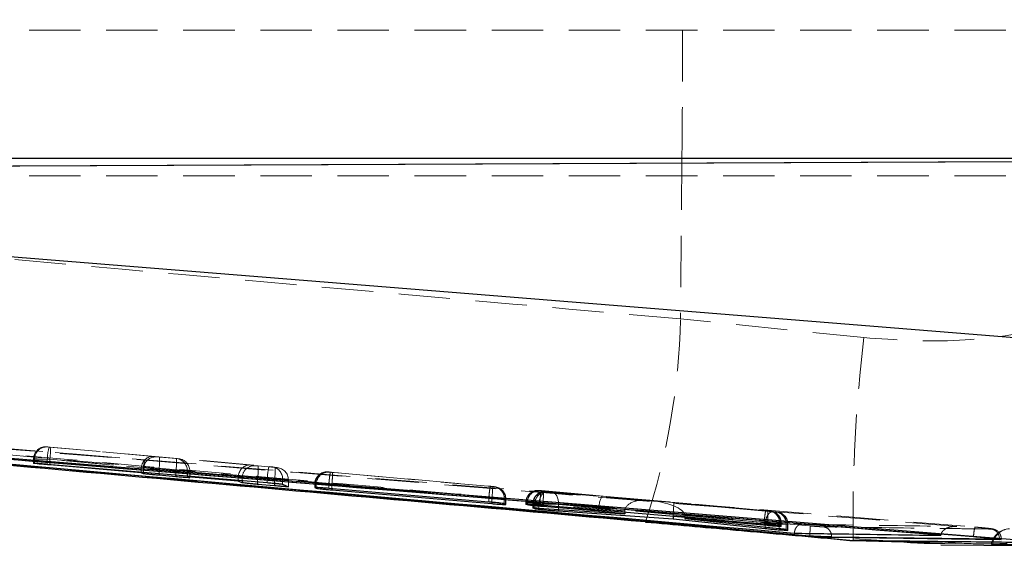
# Model space of a CAD drawing. Header units: millimetres. Extents: x 32 to 406, y 43 to 290.
# Tile 8 of 21: x 225 to 250, y 109 to 122. Entities that reach past the tile are written whole.
import ezdxf

# ---------------------------------------------------------------- set-up
doc = ezdxf.new("R2010")
doc.units = ezdxf.units.MM
doc.linetypes.add('HIDDEN', pattern=[1.905, 1.27, -0.635])

msp = doc.modelspace()

# ---------------------------------------------------------------- linework, layer by layer
at = {"color": 7, "linetype": 'HIDDEN', "lineweight": 18}
for p, q in [((261.1784, 121.4092), (206.0608, 121.4092)), ((206.9724, 117.9691), (271.6181, 118.2517)), ((211.8598, 118.2366), (241.7467, 118.2366)), ((241.7467, 118.2366), (241.7086, 114.2773)), ((241.7467, 118.2366), (252.2609, 118.2366)), ((206.1705, 117.9691), (260.4876, 118.2064)), ((261.1784, 117.8092), (206.3145, 117.8092)), ((246.244, 113.8152), (241.7086, 114.2773)), ((212.9714, 112.0445), (228.4827, 110.7983)), ((213.2982, 112.0189), (228.4827, 110.7983)), ((226.0544, 111.1187), (226.111, 111.1139)), ((226.0775, 111.1151), (226.0544, 111.1187)), ((226.1407, 111.1093), (226.0775, 111.1151)), ((226.111, 111.1139), (231.5451, 110.6321)), ((228.6992, 110.8825), (226.1407, 111.1093)), ((225.7277, 110.8199), (225.7277, 110.7177)), ((225.7283, 110.8199), (225.7283, 110.7176)), ((225.7283, 110.8199), (225.7513, 110.8163)), ((225.7513, 110.8163), (225.7513, 110.7093)), ((231.5021, 110.3333), (226.068, 110.8151)), ((226.068, 110.8151), (226.068, 110.6943)), ((226.1305, 110.8105), (228.3908, 110.6101)), ((226.1305, 110.8105), (226.1305, 110.689)), ((228.4827, 110.7983), (248.9909, 109.1372)), ((228.7745, 110.8709), (228.6992, 110.8825)), ((228.8377, 110.8651), (228.7745, 110.8709)), ((229.2571, 110.8279), (228.8377, 110.8651)), ((231.0956, 110.67), (229.2383, 110.8347)), ((229.2383, 110.8347), (229.3137, 110.8231)), ((229.3002, 110.8241), (229.2571, 110.8279)), ((229.3328, 110.8208), (229.2585, 110.8322)), ((229.3137, 110.8231), (229.3002, 110.8241)), ((228.3894, 110.5811), (228.4484, 110.5721)), ((228.3894, 110.5811), (228.3894, 110.4986)), ((228.4484, 110.5721), (228.4484, 110.4936)), ((228.8276, 110.5662), (229.2469, 110.5291)), ((228.8276, 110.5662), (228.8276, 110.4617)), ((229.2469, 110.5291), (229.2469, 110.4263)), ((229.5867, 110.5242), (229.5277, 110.5333)), ((229.5277, 110.5093), (230.7872, 110.3976)), ((229.5277, 110.5093), (229.5277, 110.4026)), ((229.5867, 110.5242), (229.5867, 110.3576)), ((229.5873, 110.3574), (229.5873, 110.5242)), ((231.2103, 110.6524), (231.0956, 110.67)), ((231.2735, 110.6465), (231.2103, 110.6524)), ((231.6928, 110.6094), (231.2735, 110.6465)), ((231.5451, 110.6321), (231.6083, 110.6263)), ((231.6083, 110.6263), (231.7495, 110.6045)), ((231.6274, 110.624), (231.6272, 110.624)), ((231.7686, 110.6022), (231.6274, 110.624)), ((231.7359, 110.6056), (231.6928, 110.6094)), ((231.7495, 110.6045), (231.7359, 110.6056)), ((233.0396, 110.4942), (233.0038, 110.4997)), ((233.0038, 110.4997), (233.0058, 110.4996)), ((233.0658, 110.4945), (237.016, 110.1442)), ((237.0603, 110.1375), (233.1095, 110.4878)), ((230.7858, 110.3687), (230.8842, 110.3535)), ((230.7858, 110.3687), (230.7858, 110.2966)), ((230.8842, 110.3535), (230.8842, 110.2883)), ((231.2633, 110.3477), (231.6827, 110.3105)), ((231.2633, 110.3477), (231.2633, 110.2564)), ((231.5021, 110.3333), (231.5021, 110.2362)), ((231.6827, 110.3105), (231.6827, 110.22)), ((231.8813, 110.3275), (231.8813, 110.1972)), ((232.0225, 110.3057), (231.8813, 110.3275)), ((232.0225, 110.3057), (232.0225, 110.1334)), ((232.023, 110.1332), (232.023, 110.3057)), ((232.6772, 110.2009), (232.6772, 110.1142)), ((232.6777, 110.2009), (232.6777, 110.1139)), ((232.6777, 110.2009), (232.7135, 110.1954)), ((232.6886, 110.2008), (232.6886, 110.1152)), ((232.7135, 110.1954), (232.7135, 110.0974)), ((236.9736, 109.8454), (233.0225, 110.1957)), ((233.0225, 110.1957), (233.0225, 110.1956)), ((233.0225, 110.1956), (233.0225, 110.092)), ((233.099, 110.189), (237.0502, 109.8387)), ((233.099, 110.189), (233.099, 110.189)), ((233.099, 110.189), (233.099, 110.0855)), ((237.0855, 110.1379), (237.1213, 110.1323)), ((237.1404, 110.13), (237.1046, 110.1355)), ((237.1213, 110.1323), (237.1201, 110.1324)), ((237.1404, 110.13), (237.1213, 110.1323)), ((238.253, 110.0372), (238.2148, 110.0431)), ((238.2148, 110.0431), (238.2174, 110.043)), ((238.2768, 110.0379), (243.8196, 109.5464)), ((239.7964, 109.9002), (238.3229, 110.0308)), ((238.4375, 110.0088), (238.3924, 110.0158)), ((238.3924, 110.0158), (238.3945, 110.0156)), ((238.3945, 110.0156), (238.4189, 110.0136)), ((238.4189, 110.0136), (240.8903, 109.8004)), ((241.5406, 109.7408), (238.5425, 109.9993)), ((235.0788, 109.7862), (240.8462, 109.2726)), ((236.9737, 109.8455), (236.9736, 109.8454)), ((236.9736, 109.8454), (236.9736, 109.7562)), ((237.0502, 109.8387), (237.0502, 109.7494)), ((237.3585, 109.839), (237.3585, 109.7148)), ((237.3943, 109.8335), (237.3585, 109.839)), ((237.3877, 109.8336), (237.3877, 109.6996)), ((237.3943, 109.8335), (237.3943, 109.6962)), ((237.3948, 109.6958), (237.3948, 109.8335)), ((237.8881, 109.7443), (237.8881, 109.7057)), ((237.8887, 109.7443), (237.8887, 109.7055)), ((237.8887, 109.7443), (237.9269, 109.7384)), ((237.9034, 109.7442), (237.9034, 109.7071)), ((237.9269, 109.7384), (237.9269, 109.6858)), ((238.0657, 109.717), (238.0657, 109.6122)), ((238.0663, 109.7169), (238.0663, 109.6119)), ((238.0663, 109.7169), (238.1114, 109.71)), ((238.0786, 109.7168), (238.0786, 109.6137)), ((238.1114, 109.71), (238.1114, 109.6125)), ((240.3358, 109.5319), (238.2149, 109.7148)), ((238.2149, 109.7148), (238.2149, 109.6066)), ((243.7772, 109.2476), (238.2334, 109.7391)), ((238.2334, 109.7391), (238.2334, 109.739)), ((238.2334, 109.739), (238.2334, 109.685)), ((238.3124, 109.732), (238.3124, 109.732)), ((238.3124, 109.732), (239.6893, 109.6099)), ((238.3124, 109.732), (238.3124, 109.6783)), ((240.8903, 109.8004), (239.7964, 109.9002)), ((243.8664, 109.5393), (240.8809, 109.804)), ((240.8809, 109.804), (244.0183, 109.5182)), ((243.991, 109.5175), (241.5406, 109.7408)), ((238.6946, 109.7005), (241.5284, 109.4562)), ((238.6946, 109.7005), (238.6946, 109.5736)), ((239.6886, 109.5939), (240.3358, 109.5349)), ((239.6886, 109.5939), (239.6886, 109.5625)), ((240.3358, 109.5319), (240.3358, 109.508)), ((243.8891, 109.54), (243.9273, 109.5341)), ((243.9464, 109.5318), (243.9082, 109.5377)), ((243.9273, 109.5341), (243.9255, 109.5342)), ((243.9464, 109.5318), (243.9273, 109.5341)), ((244.0498, 109.5153), (244.0919, 109.5088)), ((244.111, 109.5064), (244.0689, 109.5129)), ((244.0919, 109.5088), (244.0906, 109.5088)), ((244.111, 109.5064), (244.0919, 109.5088)), ((241.5271, 109.4261), (243.804, 109.2187)), ((241.5271, 109.4261), (241.5271, 109.4077)), ((244.1518, 109.2193), (241.815, 109.4322)), ((241.8152, 109.4215), (243.8563, 109.2405)), ((241.8152, 109.4215), (241.8152, 109.3835)), ((243.7773, 109.2476), (243.7772, 109.2476)), ((243.7772, 109.2476), (243.7772, 109.2183)), ((243.804, 109.2187), (243.8041, 109.2187)), ((243.804, 109.2187), (243.804, 109.1396)), ((243.8563, 109.2405), (243.8563, 109.2113)), ((244.1518, 109.2195), (244.1518, 109.2193)), ((244.1518, 109.2193), (244.1518, 109.1034)), ((244.1621, 109.2412), (244.1621, 109.176)), ((244.2003, 109.2353), (244.1621, 109.2412)), ((244.1903, 109.2354), (244.1903, 109.1594)), ((244.2003, 109.2353), (244.2003, 109.1536)), ((244.2008, 109.1532), (244.2008, 109.2353)), ((244.3228, 109.2164), (244.3228, 109.0802)), ((244.3649, 109.21), (244.3228, 109.2164)), ((244.3567, 109.21), (244.3567, 109.0594)), ((244.3649, 109.21), (244.3649, 109.0544)), ((244.3654, 109.054), (244.3654, 109.2099)), ((245.9828, 108.8466), (247.1425, 108.7797)), ((249.5278, 108.8475), (249.5908, 108.8467)), ((249.6349, 108.829), (249.6349, 108.8487))]:
    msp.add_line(p, q, dxfattribs=at)
at = {"color": 7, "linetype": 'Continuous', "lineweight": 25}
for p, q in [((250.8285, 118.2406), (210.3277, 118.2406)), ((210.5588, 116.992), (250.5823, 113.7677)), ((244.9018, 108.916), (213.805, 111.6991)), ((248.1429, 108.9346), (213.9699, 111.7182)), ((225.7513, 110.7093), (225.7283, 110.7176)), ((226.068, 110.6943), (231.5021, 110.2362)), ((228.3894, 110.4793), (226.1305, 110.6717)), ((228.3894, 110.4986), (228.3894, 110.4793)), ((228.4484, 110.4555), (228.3894, 110.4793)), ((228.4484, 110.4936), (228.4484, 110.4555)), ((229.2469, 110.3802), (228.8276, 110.4164)), ((229.5277, 110.4026), (229.5277, 110.3823)), ((229.5277, 110.3823), (229.5867, 110.3576)), ((230.7858, 110.2752), (229.5277, 110.3823)), ((230.7858, 110.2966), (230.7858, 110.2752)), ((230.8842, 110.2319), (230.7858, 110.2752)), ((230.8842, 110.2883), (230.8842, 110.2319)), ((231.6827, 110.1554), (231.2633, 110.1918)), ((231.8813, 110.1972), (232.0225, 110.1334)), ((232.6886, 110.1152), (232.6777, 110.1139)), ((232.6777, 110.1139), (232.7135, 110.0974)), ((236.9736, 109.7562), (233.0225, 110.092)), ((233.099, 110.0567), (237.0502, 109.717)), ((237.3943, 109.6962), (237.3585, 109.7148)), ((237.8887, 109.7055), (237.9034, 109.7071)), ((237.9269, 109.6858), (237.8887, 109.7055)), ((237.3877, 109.6946), (237.3943, 109.6962)), ((238.0663, 109.6119), (238.0786, 109.6137)), ((238.1114, 109.5873), (238.0663, 109.6119)), ((238.2149, 109.6066), (240.3358, 109.4608)), ((238.2334, 109.685), (243.7772, 109.2183)), ((239.6886, 109.5273), (238.3124, 109.6443)), ((241.5271, 109.3345), (238.6946, 109.5289)), ((239.6886, 109.5625), (239.6886, 109.5273)), ((240.3358, 109.4608), (239.6886, 109.5273)), ((240.3358, 109.508), (240.3358, 109.4608)), ((240.8341, 109.2718), (245.9882, 108.8102)), ((240.8476, 109.2682), (240.8341, 109.2718)), ((241.5271, 109.4077), (241.5271, 109.3345)), ((243.804, 109.0946), (241.5271, 109.3345)), ((241.8152, 109.3835), (241.8152, 109.3465)), ((241.8152, 109.3465), (244.1518, 109.1034)), ((243.8563, 109.1728), (241.8152, 109.3465)), ((244.1621, 109.176), (244.2003, 109.1536)), ((244.2003, 109.1536), (244.1903, 109.1515)), ((244.3228, 109.0802), (244.3649, 109.0544)), ((244.3649, 109.0544), (244.3567, 109.0523)), ((250.7688, 108.7577), (247.3915, 109.0305)), ((247.3915, 109.0305), (248.949, 108.9041)), ((244.9018, 108.9235), (244.9018, 108.9159)), ((245.4453, 108.9009), (245.4453, 108.8789)), ((249.5908, 108.826), (245.4453, 108.8789)), ((245.9882, 108.8102), (248.496, 108.7439)), ((248.1438, 108.9422), (248.1429, 108.9346)), ((249.5908, 108.8467), (249.5908, 108.826)), ((248.1428, 108.6998), (252.8432, 108.6633))]:
    msp.add_line(p, q, dxfattribs=at)
at = {"color": 8, "linetype": 'Continuous', "lineweight": 25}
for p, q in [((226.1305, 110.689), (226.1305, 110.6717)), ((228.8276, 110.4617), (228.8276, 110.4164)), ((229.2469, 110.4263), (229.2469, 110.3802)), ((231.2633, 110.2564), (231.2633, 110.1918)), ((231.6827, 110.22), (231.6827, 110.1554)), ((233.099, 110.0855), (233.099, 110.0567)), ((237.0502, 109.7494), (237.0502, 109.717)), ((237.3877, 109.6996), (237.3877, 109.6946)), ((238.1114, 109.6125), (238.1114, 109.5873)), ((238.3124, 109.6783), (238.3124, 109.6443)), ((238.6946, 109.5736), (238.6946, 109.5289)), ((243.804, 109.1396), (243.804, 109.0946)), ((243.8563, 109.2113), (243.8563, 109.1728)), ((244.1903, 109.1594), (244.1903, 109.1515)), ((244.3567, 109.0594), (244.3567, 109.0523)), ((245.4453, 108.9009), (249.5278, 108.8475)), ((245.9804, 108.8082), (245.9882, 108.8102))]:
    msp.add_line(p, q, dxfattribs=at)
at = {"color": 7, "linetype": 'Continuous', "lineweight": 25, "flags": 128}
for points in [[(228.4412, 110.5671), (227.9955, 110.6032), (226.0614, 110.76), (218.3249, 111.387), (213.2578, 111.7973)], [(247.3915, 109.0305), (246.5746, 109.0967), (238.838, 109.724), (228.4412, 110.5671)]]:
    msp.add_lwpolyline(points, dxfattribs=at)
at = {"color": 7, "linetype": 'HIDDEN', "lineweight": 18, "flags": 128}
for points in [[(238.4189, 110.0136), (238.3828, 110.0108), (238.3471, 109.9958), (238.3132, 109.9692), (238.2826, 109.9322), (238.2565, 109.8862), (238.236, 109.8331), (238.222, 109.7752), (238.2149, 109.7148)], [(238.5425, 109.9993), (238.5754, 109.9908), (238.6062, 109.972), (238.6338, 109.9434), (238.6572, 109.9062), (238.6755, 109.8615), (238.6881, 109.8112), (238.6946, 109.7568), (238.6946, 109.7005)], [(254.0367, 108.6831), (253.6789, 108.6851), (252.2375, 108.6937), (249.4172, 108.7113)]]:
    msp.add_lwpolyline(points, dxfattribs=at)
at = {"color": 7, "linetype": 'HIDDEN', "lineweight": 18}
for centre, radius, start, end in [((-89.7432, 121.4092), 331.5051, 359.451663, 0.548337), ((224.6062, 114.6385), 17.1062, 341.70329, 358.78981), ((281.8684, 109.4298), 35.8934, 172.98213, 180.99227), ((226.0281, 110.82), 0.2999, 84.9835, 180.01633), ((226.0512, 110.8164), 0.2999, 84.98329, 180.01633), ((227.4535, 110.7682), 1.3862, 165.56166, 178.06446), ((224.7541, 111.0067), 1.3904, 351.88932, 4.23444), ((229.0623, 110.5748), 0.6212, 158.91411, 180.7154), ((228.7483, 110.5721), 0.2999, 84.98329, 180.01712), ((227.4458, 110.7629), 1.3957, 351.90099, 4.19879), ((227.8646, 110.7257), 1.3962, 351.90407, 4.19743), ((229.2871, 110.5246), 0.2997, 359.93139, 84.89749), ((231.1841, 110.3536), 0.2999, 84.98301, 180.0174), ((229.8816, 110.5443), 1.3956, 351.9005, 4.19929), ((232.888, 110.2864), 1.3867, 165.56446, 178.06327), ((231.5817, 110.3278), 0.2996, 359.93046, 84.8977), ((230.3014, 110.5071), 1.3952, 351.89872, 4.20106), ((231.7228, 110.3061), 0.2996, 359.93134, 84.89682), ((232.9776, 110.201), 0.2999, 84.98505, 180.01734), ((232.9846, 110.2044), 0.296, 85.90472, 180.69049), ((233.0134, 110.1955), 0.2999, 84.98231, 180.01546), ((235.6747, 110.0348), 1.3894, 351.88504, 4.23866), ((237.0588, 109.8394), 0.2997, 359.93483, 84.89664), ((237.091, 109.8371), 0.2967, 359.31692, 84.36317), ((237.0946, 109.8338), 0.2997, 359.93676, 81.2032), ((238.1886, 109.7444), 0.2999, 84.98514, 180.01747), ((238.1981, 109.7489), 0.2948, 86.25156, 180.91036), ((238.2268, 109.7385), 0.2999, 84.98424, 180.01375), ((238.3662, 109.717), 0.2999, 84.98722, 180.01518), ((238.3741, 109.7208), 0.2955, 86.04141, 180.77906), ((238.4113, 109.7101), 0.2999, 84.98215, 180.01669), ((242.479, 109.4367), 1.3912, 351.89329, 4.23035), ((243.8624, 109.2416), 0.2996, 359.9313, 84.89894), ((243.8952, 109.2406), 0.2951, 358.9834, 84.10702), ((243.9006, 109.2357), 0.2997, 359.93221, 81.2044), ((244.0231, 109.2168), 0.2997, 359.93348, 84.8965), ((244.0609, 109.2144), 0.2959, 359.14343, 84.22911), ((244.0652, 109.2103), 0.2997, 359.93221, 81.2044), ((249.86, 108.6106), 0.4872, 93.02858, 167.73374), ((249.8756, 108.634), 0.4648, 94.89427, 170.42103)]:
    msp.add_arc(centre, radius, start, end, dxfattribs=at)
for centre, major_axis, ratio, start_param, end_param in [((226.0877, 110.8146), (0.36, -0.0053), 0.0005927, 1.6256159, 3.1960504), ((226.1108, 110.811), (0.36, -0.0053), 0.0005927, 3.1960504, 4.7672266), ((228.6726, 110.5837), (0.0361, 0.2978), 0.9432652, 0.0338636, 1.5962717), ((229.2118, 110.5359), (0.3138, -0.038), 0.9489888, 0.1186126, 1.6011116), ((231.069, 110.3712), (0.0361, 0.2978), 0.9432652, 0.0338636, 1.5962717), ((228.689, 110.5811), (0.0002, 0.3), 0.998462, 1.4746537, 1.5713393), ((228.8079, 110.5667), (0.36, -0.0053), 0.0005927, 3.1962316, 4.767028), ((229.2273, 110.5296), (0.36, -0.0053), 0.0005927, 4.767028, 6.3378243), ((229.5113, 110.5093), (0, 0.3012), 0.0543903, 4.7124065, 4.7923157), ((231.5218, 110.3328), (0.36, -0.0053), 0.0005927, 0.054639, 1.6256159), ((231.663, 110.311), (0.36, -0.0053), 0.0005927, 4.767028, 6.3378243), ((233.0381, 110.1955), (0.361, -0.0054), 0.0006009, 2.8885862, 3.2060378), ((237.0282, 109.8394), (0.3666, -0.0059), 0.0006462, 6.0853256, 6.3327653), ((238.2486, 109.739), (0.3605, -0.0054), 0.0005965, 2.8494266, 3.2105078), ((238.4265, 109.7116), (0.3608, -0.0054), 0.0005992, 2.8730199, 3.2076783), ((238.431, 109.7112), (0.3653, -0.0058), 0.0006361, 2.2035097, 2.8511271), ((239.7698, 109.6014), (0.0269, 0.2988), 0.2697212, 0.0038831, 1.5662913), ((240.8637, 109.5016), (0.5273, -0.0468), 0.5667159, 1.5707112, 3.186711), ((240.8544, 109.5052), (0.9603, -0.0863), 0.3111368, 0.0442977, 1.5711099), ((241.514, 109.442), (0.0265, 0.2988), 0.0436402, 4.7636984, 6.2788855), ((240.1969, 109.5624), (0.5075, -0.0482), 0.5884496, 3.143825, 3.1974165), ((240.605, 109.5239), (-0.0349, 0.2992), 0.8921369, 1.4307504, 1.4407729), ((241.7852, 109.4173), (-0.0283, 0.3), 0.8548332, 1.3609713, 1.4610957), ((241.3741, 109.4591), (0.4387, -0.0693), 0.6736228, 0.1060576, 0.1416525), ((243.8371, 109.241), (0.3637, -0.0057), 0.000623, 6.0420638, 6.3459245), ((244.0015, 109.2156), (0.364, -0.0057), 0.0006249, 6.0638087, 6.344201)]:
    msp.add_ellipse(centre, major_axis=major_axis, ratio=ratio, start_param=start_param, end_param=end_param, dxfattribs=at)
for points, knots in [([(241.7086, 114.2773), (234.3538, 114.9284), (224.4744, 115.803), (214.5985, 116.7126), (212.0748, 116.945)], [0, 0, 0, 0, 0.7444505, 1, 1, 1, 1]), ([(250.8526, 114.0415), (250.1059, 113.9151), (248.589, 113.6583), (247.0337, 113.7624), (246.244, 113.8152)], [0, 0, 0, 0, 0.49224967, 1, 1, 1, 1]), ([(248.5355, 109.1527), (242.7018, 109.6287), (231.1017, 110.5751), (219.5011, 111.5146), (213.7344, 111.9816)], [0, 0, 0, 0, 0.502896, 1, 1, 1, 1]), ([(244.9093, 109.166), (237.7145, 109.8015), (227.3484, 110.717), (216.9843, 111.6557), (213.8138, 111.9428)], [0, 0, 0, 0, 0.6940825, 1, 1, 1, 1]), ([(214.153, 111.9154), (219.2536, 111.459), (229.4391, 110.5475), (239.6261, 109.6529), (244.7119, 109.2063)], [0, 0, 0, 0, 0.50076, 1, 1, 1, 1]), ([(215.2465, 111.5701), (217.9369, 111.3265), (227.8209, 110.4316), (237.7068, 109.5588), (244.9018, 108.9235)], [0, 0, 0, 0, 0.2721998, 1, 1, 1, 1]), ([(232.9176, 110.4928), (232.8954, 110.4876), (232.8433, 110.4753), (232.7686, 110.4237), (232.7071, 110.3427), (232.6752, 110.2612), (232.6806, 110.2132), (232.682, 110.2011)], [0, 0, 0, 0, 0.1664643, 0.3903153, 0.6473097, 0.9107798, 1, 1, 1, 1]), ([(233.0019, 110.5), (233.001, 110.5), (232.9992, 110.5002), (232.9949, 110.5005), (232.9737, 110.5014), (232.9462, 110.5021), (232.9236, 110.4947), (232.9176, 110.4928)], [0, 0, 0, 0, 0.0615759, 0.1202274, 0.2091623, 0.789395, 1, 1, 1, 1]), ([(233.0058, 110.4996), (233.0083, 110.4994), (233.0133, 110.4991), (233.0288, 110.4977), (233.047, 110.4961), (233.06, 110.495), (233.0658, 110.4945)], [0, 0, 0, 0, 0.2617697, 0.5233394, 0.7879792, 1, 1, 1, 1]), ([(233.0658, 110.4945), (233.0646, 110.4934), (233.0611, 110.4905), (233.0532, 110.4553), (233.0427, 110.386), (233.0319, 110.2965), (233.0256, 110.2293), (233.0225, 110.1957)], [0, 0, 0, 0, 0.1295441, 0.3592299, 0.5728186, 0.7864119, 1, 1, 1, 1]), ([(233.1095, 110.4878), (233.1043, 110.4883), (233.0916, 110.4894), (233.0724, 110.4911), (233.0552, 110.4927), (233.0431, 110.4938), (233.0408, 110.4941), (233.0396, 110.4942)], [0, 0, 0, 0, 0.15254458, 0.37122625, 0.58495083, 0.79531229, 1, 1, 1, 1]), ([(233.099, 110.189), (233.1018, 110.2226), (233.1074, 110.2898), (233.1125, 110.3793), (233.1144, 110.4481), (233.113, 110.4829), (233.1104, 110.4865), (233.1095, 110.4878)], [0, 0, 0, 0, 0.21586779, 0.43173624, 0.64759897, 0.87457686, 1, 1, 1, 1]), ([(233.0225, 110.1956), (233.0224, 110.1956), (232.9905, 110.1961), (232.9188, 110.1975), (232.8175, 110.1983), (232.7326, 110.2025), (232.6991, 110.1956), (232.6887, 110.2008), (232.6886, 110.2008)], [0, 0, 0, 0, 0.0001559, 0.2085501, 0.4702971, 0.7334861, 0.9998478, 1, 1, 1, 1]), ([(232.7135, 110.1954), (232.7135, 110.1954), (232.7135, 110.1954), (232.7354, 110.195), (232.7996, 110.1939), (232.8958, 110.1924), (233.0005, 110.1903), (233.0704, 110.1899), (233.0989, 110.189), (233.099, 110.189)], [0, 0, 0, 0, 0.0001252, 0.2144922, 0.4253634, 0.6361652, 0.8496383, 0.9998745, 1, 1, 1, 1]), ([(237.016, 110.1442), (237.0135, 110.14), (237.0086, 110.1316), (236.9971, 110.0626), (236.9847, 109.9635), (236.9773, 109.8848), (236.9737, 109.8455)], [0, 0, 0, 0, 0.2500016, 0.4999968, 0.7499997, 1, 1, 1, 1]), ([(237.1035, 110.1357), (237.1007, 110.1361), (237.0963, 110.1367), (237.0916, 110.1373), (237.0883, 110.1376), (237.0821, 110.1382), (237.0701, 110.1394), (237.0463, 110.1415), (237.0267, 110.1433), (237.0156, 110.1443), (237.0133, 110.1445)], [0, 0, 0, 0, 0.0735991, 0.1158222, 0.154343, 0.2255425, 0.4918035, 0.713197, 0.9403074, 1, 1, 1, 1]), ([(237.016, 110.1442), (237.0212, 110.1438), (237.0339, 110.1427), (237.053, 110.1409), (237.0701, 110.1394), (237.0822, 110.1382), (237.0844, 110.138), (237.0855, 110.1379)], [0, 0, 0, 0, 0.1522795, 0.3699444, 0.582404, 0.7911302, 1, 1, 1, 1]), ([(237.1201, 110.1324), (237.1184, 110.1325), (237.1147, 110.1328), (237.1013, 110.1339), (237.0824, 110.1356), (237.0676, 110.1369), (237.0603, 110.1375)], [0, 0, 0, 0, 0.2147185, 0.4735181, 0.7371258, 1, 1, 1, 1]), ([(238.2896, 110.006), (238.2603, 109.9959), (238.2015, 109.9756), (238.1294, 109.9092), (238.0761, 109.8216), (238.0697, 109.7521), (238.0665, 109.7172)], [0, 0, 0, 0, 0.2355832, 0.4716251, 0.7352417, 1, 1, 1, 1]), ([(238.2174, 110.043), (238.2202, 110.0428), (238.2257, 110.0423), (238.2419, 110.0409), (238.2596, 110.0394), (238.2718, 110.0383), (238.2768, 110.0379)], [0, 0, 0, 0, 0.2700474, 0.5399615, 0.8133204, 1, 1, 1, 1]), ([(238.2768, 110.0379), (238.2755, 110.0368), (238.2721, 110.0339), (238.2642, 109.9989), (238.2537, 109.9294), (238.2429, 109.8399), (238.2366, 109.7727), (238.2334, 109.7391)], [0, 0, 0, 0, 0.1278516, 0.359221, 0.5728145, 0.7864057, 1, 1, 1, 1]), ([(238.3229, 110.0308), (238.3177, 110.0313), (238.305, 110.0324), (238.2859, 110.0341), (238.2686, 110.0357), (238.2564, 110.0369), (238.2541, 110.0371), (238.253, 110.0372)], [0, 0, 0, 0, 0.1516007, 0.3704863, 0.584377, 0.7948862, 1, 1, 1, 1]), ([(238.3908, 110.0159), (238.3899, 110.016), (238.3882, 110.0161), (238.3842, 110.0164), (238.3684, 110.0173), (238.3381, 110.0159), (238.3078, 110.014), (238.2918, 110.007), (238.2896, 110.006)], [0, 0, 0, 0, 0.0527626, 0.1021192, 0.1705512, 0.5152237, 0.9329228, 1, 1, 1, 1]), ([(238.3229, 110.0308), (238.3246, 110.026), (238.328, 110.0165), (238.3271, 109.9473), (238.3221, 109.8489), (238.3156, 109.771), (238.3124, 109.732)], [0, 0, 0, 0, 0.2500045, 0.5000036, 0.7500027, 1, 1, 1, 1]), ([(238.5425, 109.9993), (238.54, 109.9995), (238.5313, 110.0003), (238.5138, 110.0018), (238.4911, 110.0038), (238.4699, 110.0057), (238.4528, 110.0073), (238.4408, 110.0084), (238.4386, 110.0087), (238.4375, 110.0088)], [0, 0, 0, 0, 0.06365584, 0.22387546, 0.38410573, 0.54215857, 0.6965656, 0.848543, 1, 1, 1, 1]), ([(237.3585, 109.839), (237.3585, 109.839), (237.3534, 109.8397), (237.3393, 109.8392), (237.2725, 109.8406), (237.1776, 109.8422), (237.0726, 109.8435), (237.0026, 109.8455), (236.9737, 109.8455), (236.9737, 109.8455)], [0, 0, 0, 0, 0.0001262, 0.2143245, 0.4246297, 0.6349263, 0.8481791, 0.9999687, 1, 1, 1, 1]), ([(237.0502, 109.8387), (237.0502, 109.8387), (237.0911, 109.8381), (237.1732, 109.8367), (237.2808, 109.8349), (237.3532, 109.8347), (237.3833, 109.8325), (237.3877, 109.8336), (237.3877, 109.8336)], [0, 0, 0, 0, 0.00016847, 0.25689375, 0.51864644, 0.78050024, 0.99984903, 1, 1, 1, 1]), ([(238.2334, 109.739), (238.2334, 109.739), (238.2061, 109.7395), (238.1391, 109.7407), (238.0398, 109.7413), (237.9525, 109.7467), (237.9138, 109.737), (237.9034, 109.7442), (237.9034, 109.7442)], [0, 0, 0, 0, 0.0001608, 0.1837365, 0.4537936, 0.7251297, 0.9998419, 1, 1, 1, 1]), ([(237.9269, 109.7384), (237.9269, 109.7384), (237.9269, 109.7384), (237.9488, 109.738), (238.0131, 109.7369), (238.1094, 109.7353), (238.2141, 109.7336), (238.2839, 109.7324), (238.3124, 109.732), (238.3124, 109.732)], [0, 0, 0, 0, 0.0001252, 0.2147436, 0.4256721, 0.6364887, 0.8501646, 0.9998746, 1, 1, 1, 1]), ([(238.1114, 109.71), (238.1114, 109.71), (238.1163, 109.71), (238.1307, 109.7096), (238.1976, 109.7085), (238.2927, 109.7069), (238.4094, 109.7052), (238.5354, 109.7023), (238.6313, 109.7033), (238.6815, 109.6991), (238.6946, 109.7005), (238.6946, 109.7005)], [0, 0, 0, 0, 0.00009479, 0.15615072, 0.30958699, 0.46293327, 0.61830998, 0.77608789, 0.93574278, 0.99991242, 1, 1, 1, 1]), ([(243.7773, 109.2476), (243.7809, 109.287), (243.7883, 109.3657), (243.8007, 109.4648), (243.8122, 109.5338), (243.8171, 109.5422), (243.8196, 109.5464)], [0, 0, 0, 0, 0.2500007, 0.5000007, 0.7499981, 1, 1, 1, 1]), ([(243.8041, 109.2187), (243.806, 109.2389), (243.8098, 109.2791), (243.8236, 109.3371), (243.8427, 109.3902), (243.8669, 109.4363), (243.895, 109.4737), (243.9259, 109.5005), (243.9585, 109.5167), (243.9802, 109.5173), (243.991, 109.5175)], [0, 0, 0, 0, 0.12500133, 0.24999887, 0.37499789, 0.49999912, 0.62500501, 0.75000232, 0.87500279, 1, 1, 1, 1]), ([(243.9075, 109.5378), (243.9045, 109.5382), (243.9, 109.5389), (243.8952, 109.5394), (243.8919, 109.5398), (243.8857, 109.5404), (243.8736, 109.5416), (243.8498, 109.5437), (243.8302, 109.5455), (243.8192, 109.5465), (243.8169, 109.5467)], [0, 0, 0, 0, 0.0769501, 0.1189618, 0.1573553, 0.2281241, 0.4937686, 0.7143364, 0.9406782, 1, 1, 1, 1]), ([(243.8196, 109.5464), (243.8248, 109.546), (243.8375, 109.5448), (243.8566, 109.5431), (243.8737, 109.5415), (243.8858, 109.5404), (243.888, 109.5402), (243.8891, 109.54)], [0, 0, 0, 0, 0.1519331, 0.3694622, 0.5817629, 0.7900954, 1, 1, 1, 1]), ([(243.9255, 109.5342), (243.9239, 109.5344), (243.9201, 109.5347), (243.9073, 109.5357), (243.8884, 109.5374), (243.8737, 109.5387), (243.8664, 109.5393)], [0, 0, 0, 0, 0.1892328, 0.4563754, 0.7289335, 1, 1, 1, 1]), ([(244.0906, 109.5088), (244.0884, 109.509), (244.0839, 109.5094), (244.069, 109.5106), (244.05, 109.5123), (244.028, 109.5142), (244.0074, 109.516), (243.9959, 109.5171), (243.991, 109.5175)], [0, 0, 0, 0, 0.1699226, 0.3398012, 0.5117945, 0.6881681, 0.8687456, 1, 1, 1, 1]), ([(244.0183, 109.5182), (244.0185, 109.5182), (244.0251, 109.5176), (244.0366, 109.5166), (244.047, 109.5156), (244.0489, 109.5154), (244.0498, 109.5153)], [0, 0, 0, 0, 0.0133371, 0.3745525, 0.7350134, 1, 1, 1, 1]), ([(244.1518, 109.2195), (244.152, 109.2576), (244.1523, 109.3337), (244.1236, 109.4308), (244.0778, 109.5005), (244.0381, 109.5123), (244.0183, 109.5182)], [0, 0, 0, 0, 0.2499999, 0.4999961, 0.7499961, 1, 1, 1, 1]), ([(244.0649, 109.5135), (244.0631, 109.5138), (244.0597, 109.5142), (244.0559, 109.5147), (244.0525, 109.515), (244.046, 109.5157), (244.036, 109.5166), (244.0227, 109.5178), (244.0186, 109.5182)], [0, 0, 0, 0, 0.0793497, 0.1468162, 0.2130692, 0.3392517, 0.7970253, 1, 1, 1, 1]), ([(244.1621, 109.2412), (244.1621, 109.2412), (244.1621, 109.2412), (244.1406, 109.2416), (244.0767, 109.2428), (243.9811, 109.244), (243.8763, 109.2469), (243.8061, 109.2458), (243.7773, 109.2476), (243.7773, 109.2476)], [0, 0, 0, 0, 0.00012518, 0.21437102, 0.42443808, 0.63468892, 0.84814617, 0.99996864, 1, 1, 1, 1]), ([(243.8041, 109.2187), (243.8309, 109.2183), (243.8939, 109.2172), (244.007, 109.2153), (244.1279, 109.2136), (244.2345, 109.211), (244.3168, 109.2135), (244.3467, 109.2037), (244.3567, 109.21), (244.3567, 109.21)], [0, 0, 0, 0, 0.130286, 0.3061363, 0.4794805, 0.6515142, 0.824653, 0.999896, 1, 1, 1, 1]), ([(243.8563, 109.2405), (243.8563, 109.2405), (243.8971, 109.2399), (243.9795, 109.2385), (244.0865, 109.2371), (244.1575, 109.2353), (244.1831, 109.2363), (244.1903, 109.2354), (244.1903, 109.2354)], [0, 0, 0, 0, 0.00015505, 0.26530702, 0.53603575, 0.80659393, 0.99984044, 1, 1, 1, 1]), ([(244.3228, 109.2164), (244.3228, 109.2164), (244.3188, 109.2164), (244.3081, 109.2168), (244.2509, 109.2177), (244.1877, 109.2188), (244.1519, 109.2195), (244.1518, 109.2195)], [0, 0, 0, 0, 0.0002072, 0.2791836, 0.6327517, 0.9997861, 1, 1, 1, 1]), ([(244.7119, 109.2063), (244.7112, 109.2064), (244.7072, 109.2069), (244.6838, 109.2085), (244.6434, 109.1997), (244.5944, 109.1637), (244.5572, 109.1122), (244.5319, 109.0518), (244.5254, 109.0075), (244.5224, 108.9868)], [0, 0, 0, 0, 0.0086976, 0.0491814, 0.28907, 0.4965342, 0.6777488, 0.849968, 1, 1, 1, 1]), ([(244.7119, 109.2063), (244.7719, 109.2055), (245.0722, 109.2011), (246.3467, 109.1826), (247.5612, 109.166), (248.5355, 109.1527)], [0, 0, 0, 0, 0.0471124, 0.2355617, 1, 1, 1, 1]), ([(244.9023, 108.9236), (244.9048, 108.9547), (244.9098, 109.0168), (244.9136, 109.0958), (244.914, 109.1523), (244.9112, 109.1614), (244.9098, 109.166)], [0, 0, 0, 0, 0.2499994, 0.4999997, 0.7499992, 1, 1, 1, 1]), ([(245.2416, 109.1434), (245.232, 109.1436), (245.204, 109.1444), (245.1314, 109.1485), (245.0253, 109.1561), (244.9479, 109.1627), (244.9093, 109.166)], [0, 0, 0, 0, 0.1561966, 0.4571319, 0.7297202, 1, 1, 1, 1]), ([(249.3849, 109.0894), (249.3248, 109.0901), (249.0246, 109.0939), (247.7636, 109.1098), (246.4425, 109.1271), (245.3617, 109.1418), (245.2416, 109.1434)], [0, 0, 0, 0, 0.0434773, 0.2173874, 0.9130279, 1, 1, 1, 1]), ([(245.4453, 108.9009), (245.4424, 108.9309), (245.4366, 108.9909), (245.3904, 109.0682), (245.3236, 109.1253), (245.2689, 109.1374), (245.2416, 109.1434)], [0, 0, 0, 0, 0.2499998, 0.5000102, 0.7500069, 1, 1, 1, 1]), ([(248.1438, 108.9422), (248.1474, 108.9577), (248.1556, 108.9928), (248.193, 109.0465), (248.2689, 109.1074), (248.3883, 109.1493), (248.4848, 109.1558), (248.5346, 109.1528), (248.5355, 109.1527)], [0, 0, 0, 0, 0.0844717, 0.1914951, 0.3607142, 0.6670491, 0.9934777, 1, 1, 1, 1]), ([(248.496, 108.7439), (248.7948, 108.7318), (250.2554, 108.6724), (251.6811, 108.9179), (252.8151, 109.1133)], [0, 0, 0, 0, 0.20455318, 1, 1, 1, 1]), ([(248.949, 108.9041), (248.9512, 108.928), (248.9559, 108.9788), (248.9652, 109.0485), (248.9741, 109.0972), (248.9831, 109.1316), (248.9879, 109.135), (248.9909, 109.1372)], [0, 0, 0, 0, 0.1889564, 0.4028094, 0.6180396, 0.7591359, 1, 1, 1, 1]), ([(249.6343, 108.8492), (249.6317, 108.8772), (249.6269, 108.9285), (249.5919, 108.9912), (249.5518, 109.0345), (249.5115, 109.0622), (249.4768, 109.0777), (249.4519, 109.0855), (249.4316, 109.0903), (249.3915, 109.0977), (249.3196, 109.1066), (249.1763, 109.1213), (249.059, 109.1318), (248.9925, 109.1372), (248.9767, 109.1385)], [0, 0, 0, 0, 0.0882217, 0.1609667, 0.2222902, 0.2742239, 0.31627, 0.3472581, 0.3773131, 0.4280031, 0.6321102, 0.7881329, 0.9499026, 1, 1, 1, 1]), ([(248.9909, 109.1372), (248.9938, 109.137), (249.0286, 109.1342), (249.0634, 109.1311), (249.0952, 109.1283)], [0, 0, 0, 0, 0.0851081, 1, 1, 1, 1]), ([(249.3677, 109.0996), (249.3776, 109.0982), (249.4085, 109.0941), (249.4193, 109.09), (249.3963, 109.0896), (249.3849, 109.0894)], [0, 0, 0, 0, 0.1904259, 0.5960375, 1, 1, 1, 1]), ([(249.5909, 108.8467), (249.5879, 108.8768), (249.582, 108.9371), (249.5352, 109.0146), (249.4678, 109.0717), (249.4126, 109.0835), (249.385, 109.0894)], [0, 0, 0, 0, 0.2500007, 0.4999989, 0.7499953, 1, 1, 1, 1]), ([(249.591, 108.8467), (249.6104, 108.8469), (249.6493, 108.8473), (249.6181, 108.8526), (249.5226, 108.8608), (249.3855, 108.8702), (249.2781, 108.8766), (249.2345, 108.8791)], [0, 0, 0, 0, 0.21321445, 0.42706684, 0.64014551, 0.85369644, 1, 1, 1, 1]), ([(249.4172, 108.7113), (249.4015, 108.7115), (249.3804, 108.7117), (249.3874, 108.7129), (249.3892, 108.7132)], [0, 0, 0, 0, 0.75063549, 1, 1, 1, 1])]:
    msp.add_open_spline(points, degree=3, knots=knots, dxfattribs=at)
at = {"color": 7, "linetype": 'Continuous', "lineweight": 25}
for points, knots in [([(212.4024, 111.8259), (214.5225, 111.6312), (223.9962, 110.7609), (233.4758, 109.9225), (240.8341, 109.2718)], [0, 0, 0, 0, 0.22378, 1, 1, 1, 1]), ([(213.9699, 111.72), (219.6588, 111.2592), (231.0493, 110.3364), (242.4415, 109.4083), (248.1431, 108.9423), (248.1438, 108.9422)], [0, 0, 0, 0, 0.4994086, 0.9999388, 1, 1, 1, 1]), ([(214.3619, 111.6541), (214.3807, 111.6524), (215.0454, 111.5928), (218.2938, 111.3019), (228.3279, 110.4082), (237.7172, 109.5841), (244.5224, 108.9868)], [0, 0, 0, 0, 0.0018692, 0.0661232, 0.3231391, 1, 1, 1, 1]), ([(225.7283, 110.7176), (225.73, 110.718), (225.7335, 110.7189), (225.7892, 110.7158), (225.8755, 110.7097), (225.9742, 110.7021), (226.0411, 110.6965), (226.068, 110.6943)], [0, 0, 0, 0, 0.2137116, 0.4274207, 0.6412639, 0.8557012, 1, 1, 1, 1]), ([(226.1305, 110.6717), (226.0898, 110.6752), (226.0082, 110.6823), (225.8968, 110.6927), (225.8104, 110.7014), (225.7623, 110.707), (225.7544, 110.7087), (225.7513, 110.7093)], [0, 0, 0, 0, 0.21569688, 0.43139956, 0.64695999, 0.86190399, 1, 1, 1, 1]), ([(228.8276, 110.4164), (228.7868, 110.42), (228.7052, 110.4272), (228.5938, 110.438), (228.5074, 110.447), (228.4594, 110.4529), (228.4515, 110.4548), (228.4484, 110.4555)], [0, 0, 0, 0, 0.2157826, 0.4315662, 0.6472468, 0.8623031, 1, 1, 1, 1]), ([(229.5867, 110.3576), (229.585, 110.357), (229.5815, 110.3558), (229.5259, 110.3586), (229.4397, 110.3645), (229.3409, 110.3723), (229.2739, 110.378), (229.2469, 110.3802)], [0, 0, 0, 0, 0.2136122, 0.427223, 0.6409326, 0.8552271, 1, 1, 1, 1]), ([(231.2633, 110.1918), (231.2225, 110.1955), (231.1409, 110.2027), (231.0295, 110.2136), (230.9432, 110.223), (230.8951, 110.2291), (230.8873, 110.2311), (230.8842, 110.2319)], [0, 0, 0, 0, 0.2157921, 0.4316016, 0.6473187, 0.8624241, 1, 1, 1, 1]), ([(231.5021, 110.2362), (231.5429, 110.2327), (231.6245, 110.2257), (231.7359, 110.2151), (231.8222, 110.206), (231.8703, 110.2), (231.8782, 110.198), (231.8813, 110.1972)], [0, 0, 0, 0, 0.2157107, 0.4314299, 0.6470608, 0.8621266, 1, 1, 1, 1]), ([(232.0225, 110.1334), (232.0207, 110.1327), (232.0172, 110.1313), (231.9616, 110.1339), (231.8754, 110.1397), (231.7767, 110.1474), (231.7097, 110.1531), (231.6827, 110.1554)], [0, 0, 0, 0, 0.2135954, 0.4271961, 0.640859, 0.8551092, 1, 1, 1, 1]), ([(233.0225, 110.092), (232.9814, 110.0954), (232.8993, 110.1023), (232.7936, 110.1099), (232.721, 110.1144), (232.6982, 110.115), (232.6886, 110.1152)], [0, 0, 0, 0, 0.2687959, 0.537658, 0.8051094, 1, 1, 1, 1]), ([(232.7135, 110.0974), (232.7199, 110.096), (232.7325, 110.0932), (232.8013, 110.0851), (232.8982, 110.075), (233.0034, 110.065), (233.0718, 110.0591), (233.099, 110.0567)], [0, 0, 0, 0, 0.2135369, 0.4270174, 0.6416095, 0.857731, 1, 1, 1, 1]), ([(237.3585, 109.7148), (237.3523, 109.7163), (237.3398, 109.7193), (237.2713, 109.7277), (237.1746, 109.7379), (237.0695, 109.7479), (237.0009, 109.7538), (236.9736, 109.7562)], [0, 0, 0, 0, 0.2133137, 0.4265704, 0.6410049, 0.8569986, 1, 1, 1, 1]), ([(237.0502, 109.717), (237.0911, 109.7136), (237.173, 109.7068), (237.2783, 109.6992), (237.3553, 109.6947), (237.3773, 109.6946), (237.3877, 109.6946)], [0, 0, 0, 0, 0.25784959, 0.51576963, 0.77222662, 1, 1, 1, 1]), ([(237.9034, 109.7071), (237.919, 109.7067), (237.9501, 109.7058), (238.0411, 109.7), (238.14, 109.6927), (238.207, 109.6872), (238.2334, 109.685)], [0, 0, 0, 0, 0.2734442, 0.546864, 0.8212654, 1, 1, 1, 1]), ([(238.3124, 109.6443), (238.2708, 109.648), (238.1875, 109.6552), (238.0739, 109.6664), (237.9861, 109.6761), (237.9378, 109.6826), (237.9299, 109.6849), (237.9269, 109.6858)], [0, 0, 0, 0, 0.2169491, 0.4339027, 0.6507773, 0.8665736, 1, 1, 1, 1]), ([(238.0786, 109.6137), (238.0931, 109.6134), (238.1218, 109.6127), (238.184, 109.6086), (238.2149, 109.6066)], [0, 0, 0, 0, 0.50136702, 1, 1, 1, 1]), ([(238.6946, 109.5289), (238.6591, 109.5315), (238.5882, 109.5367), (238.4626, 109.5474), (238.3401, 109.5589), (238.2322, 109.5701), (238.1527, 109.5796), (238.1179, 109.585), (238.1127, 109.5869), (238.1114, 109.5873)], [0, 0, 0, 0, 0.1566774, 0.3133213, 0.4707687, 0.6287542, 0.7864697, 0.9432217, 1, 1, 1, 1]), ([(240.8471, 109.2623), (241.5667, 109.1989), (242.3783, 109.1274), (243.1916, 109.0541), (243.2838, 109.0457)], [0, 0, 0, 0, 0.88662405, 1, 1, 1, 1]), ([(243.7772, 109.2183), (243.8188, 109.2147), (243.902, 109.2075), (244.0154, 109.1962), (244.1031, 109.1862), (244.1513, 109.1794), (244.1591, 109.1769), (244.1621, 109.176)], [0, 0, 0, 0, 0.2167553, 0.4335172, 0.6502734, 0.8659658, 1, 1, 1, 1]), ([(243.2838, 109.0457), (244.1272, 108.9704), (245.027, 108.89), (245.9245, 108.8076), (245.9808, 108.8024)], [0, 0, 0, 0, 0.937223, 1, 1, 1, 1]), ([(244.3567, 109.0523), (244.3439, 109.0523), (244.3182, 109.0523), (244.2336, 109.0572), (244.1257, 109.065), (244.0029, 109.0752), (243.8908, 109.0856), (243.8292, 109.092), (243.804, 109.0946)], [0, 0, 0, 0, 0.1741997, 0.3483853, 0.523122, 0.6992114, 0.8766873, 1, 1, 1, 1]), ([(244.1903, 109.1515), (244.1767, 109.1516), (244.1496, 109.1518), (244.0634, 109.1568), (243.9618, 109.1641), (243.8889, 109.1701), (243.8563, 109.1728)], [0, 0, 0, 0, 0.2622691, 0.524505, 0.7875971, 1, 1, 1, 1]), ([(244.1518, 109.1034), (244.1765, 109.1007), (244.2344, 109.0944), (244.3014, 109.0857), (244.3155, 109.0821), (244.3228, 109.0802)], [0, 0, 0, 0, 0.2655166, 0.6220669, 1, 1, 1, 1]), ([(244.5224, 108.9868), (244.5557, 108.9863), (244.8292, 108.9822), (246.036, 108.9642), (247.2096, 108.9477), (248.1429, 108.9346)], [0, 0, 0, 0, 0.027574, 0.22665588, 1, 1, 1, 1]), ([(245.4453, 108.8789), (245.4158, 108.8798), (245.3568, 108.8817), (245.2032, 108.8915), (245.0444, 108.9036), (244.9384, 108.9128), (244.9022, 108.9159)], [0, 0, 0, 0, 0.2723191, 0.5446299, 0.8445819, 1, 1, 1, 1]), ([(244.9027, 108.9236), (244.9033, 108.9235), (244.9039, 108.9235), (244.9045, 108.9234), (244.9045, 108.9234)], [0, 0, 0, 0, 0.9610625, 1, 1, 1, 1]), ([(244.9045, 108.9234), (244.9046, 108.9234), (244.9671, 108.9205), (245.0926, 108.9135), (245.2662, 108.906), (245.3818, 108.9021), (245.4321, 108.9009), (245.4453, 108.9009), (245.4453, 108.9009)], [0, 0, 0, 0, 0.0001024, 0.2685921, 0.5417555, 0.8434091, 0.9998939, 1, 1, 1, 1]), ([(245.9882, 108.8102), (246.9129, 108.7997), (248.508, 108.7815), (250.0998, 108.7648), (250.7688, 108.7577)], [0, 0, 0, 0, 0.5797188, 1, 1, 1, 1]), ([(247.1425, 108.7797), (247.3673, 108.7626), (247.8184, 108.7282), (248.2693, 108.7443), (248.4955, 108.7524)], [0, 0, 0, 0, 0.4983368, 1, 1, 1, 1]), ([(248.949, 108.9041), (249.024, 108.8979), (249.1219, 108.8897), (249.2131, 108.8812), (249.2345, 108.8791)], [0, 0, 0, 0, 0.765709, 1, 1, 1, 1]), ([(249.2345, 108.8791), (249.2698, 108.8757), (249.3692, 108.8661), (249.5072, 108.8511), (249.6051, 108.8376), (249.6465, 108.8299), (249.6348, 108.829), (249.6347, 108.829)], [0, 0, 0, 0, 0.1551469, 0.4369023, 0.7183015, 0.99892, 1, 1, 1, 1]), ([(249.398, 108.7153), (249.416, 108.7168), (249.4519, 108.7198), (249.5651, 108.7267), (249.6824, 108.7336), (249.7589, 108.738), (249.7838, 108.7394)], [0, 0, 0, 0, 0.2880165, 0.5753703, 0.8620377, 1, 1, 1, 1])]:
    msp.add_open_spline(points, degree=3, knots=knots, dxfattribs=at)

doc.saveas('drawing.dxf')
